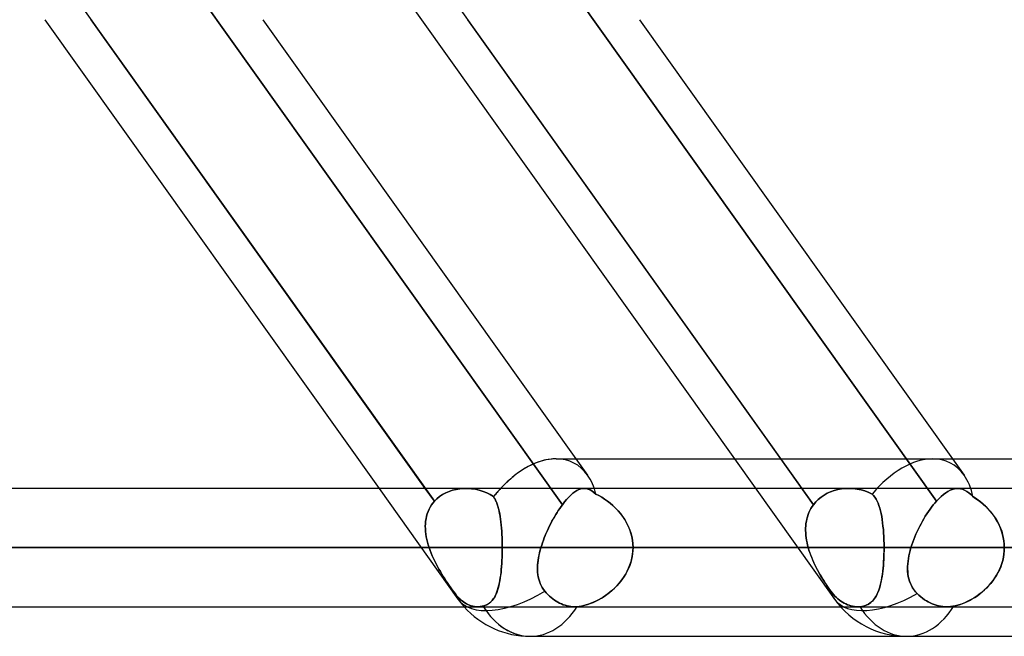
# Model space of a CAD drawing. Header units: millimetres. Extents: x -270 to 270, y -120 to 100.
# Tile 43 of 74: x 64 to 81, y -50 to -39. Entities that reach past the tile are written whole.
import ezdxf

# ---------------------------------------------------------------- set-up
doc = ezdxf.new("R2010")
doc.units = ezdxf.units.MM
doc.layers.add('MAIN-1', color=7, linetype='Continuous')
doc.layers.add('MAIN-2', color=7, linetype='Continuous')

msp = doc.modelspace()

# ---------------------------------------------------------------- linework, layer by layer
at = {"layer": 'MAIN-1'}
for p, q in [((64.333, -39.496), (70.021, -47.481)), ((70.808, -47.481), (65.12, -39.496)), ((68.044, -39.496), (73.373, -46.978)), ((70.744, -39.496), (76.074, -46.978)), ((76.861, -46.978), (71.531, -39.496)), ((74.455, -39.496), (79.785, -46.978)), ((73.035, -46.978), (138.497, -46.978)), ((138.299, -47.481), (-138.299, -47.481)), ((-138.963, -48.489), (138.963, -48.489)), ((-138.423, -49.496), (138.423, -49.496)), ((72.595, -50), (139.276, -50))]:
    msp.add_line(p, q, dxfattribs=at)
msp.add_arc((72.595, -48.489), 1.511, 221.8077, 270.0001, dxfattribs=at)
for major_axis, ratio, start_param, end_param in [((0.743, 1.441), 0.614789, 0.306691, 1.147938), ((0, 1.511), 0.707107, 2.300517, 3.141593)]:
    msp.add_ellipse((72.595, -48.489), major_axis=major_axis, ratio=ratio, start_param=start_param, end_param=end_param, dxfattribs=at)
at = {"layer": 'MAIN-2'}
for p, q in [((69.309, -37.481), (70.744, -39.496)), ((64.837, -39.099), (70.963, -47.698)), ((67.028, -39.175), (73.143, -47.758)), ((73.143, -47.758), (67.028, -39.175)), ((71.302, -39.175), (77.417, -47.758)), ((73.386, -39.099), (79.512, -47.698)), ((79.512, -47.698), (73.386, -39.099)), ((73.373, -46.978), (73.57, -47.253)), ((76.074, -46.978), (77.775, -49.366)), ((77.417, -47.758), (76.861, -46.978)), ((79.785, -46.978), (79.982, -47.253)), ((70.021, -47.481), (71.364, -49.366)), ((70.963, -47.698), (70.808, -47.481)), ((71.103, -47.583), (71.052, -47.617)), ((71.052, -47.617), (71.103, -47.584)), ((71.103, -47.584), (71.157, -47.555)), ((71.157, -47.555), (71.103, -47.583)), ((71.157, -47.555), (71.214, -47.531)), ((71.214, -47.531), (71.157, -47.555)), ((71.214, -47.531), (71.274, -47.511)), ((71.274, -47.511), (71.214, -47.531)), ((71.274, -47.511), (71.335, -47.497)), ((71.335, -47.497), (71.274, -47.511)), ((71.335, -47.497), (71.398, -47.487)), ((71.398, -47.487), (71.335, -47.497)), ((71.398, -47.487), (71.462, -47.482)), ((71.462, -47.482), (71.398, -47.487)), ((71.462, -47.482), (71.526, -47.482)), ((71.527, -47.482), (71.462, -47.482)), ((71.526, -47.482), (71.594, -47.486)), ((71.594, -47.486), (71.527, -47.482)), ((71.594, -47.486), (71.661, -47.496)), ((71.661, -47.496), (71.594, -47.486)), ((71.661, -47.496), (71.727, -47.511)), ((71.727, -47.511), (71.661, -47.496)), ((71.727, -47.511), (71.792, -47.531)), ((71.792, -47.531), (71.727, -47.511)), ((71.792, -47.531), (71.855, -47.556)), ((71.855, -47.556), (71.792, -47.531)), ((71.855, -47.556), (71.915, -47.586)), ((71.915, -47.586), (71.855, -47.556)), ((71.915, -47.586), (71.972, -47.621)), ((71.972, -47.621), (71.915, -47.586)), ((73.288, -47.593), (73.252, -47.628)), ((73.252, -47.628), (73.287, -47.593)), ((73.287, -47.593), (73.322, -47.563)), ((73.323, -47.563), (73.288, -47.593)), ((73.322, -47.563), (73.357, -47.538)), ((73.357, -47.538), (73.323, -47.563)), ((73.39, -47.517), (73.357, -47.538)), ((73.357, -47.538), (73.39, -47.517)), ((73.423, -47.501), (73.39, -47.517)), ((73.39, -47.517), (73.423, -47.501)), ((73.456, -47.49), (73.423, -47.501)), ((73.423, -47.501), (73.455, -47.49)), ((73.455, -47.49), (73.487, -47.483)), ((73.487, -47.483), (73.456, -47.49)), ((73.518, -47.481), (73.487, -47.483)), ((73.487, -47.483), (73.518, -47.481)), ((73.551, -47.484), (73.518, -47.481)), ((73.518, -47.481), (73.55, -47.484)), ((73.55, -47.484), (73.582, -47.493)), ((73.583, -47.493), (73.551, -47.484)), ((73.582, -47.493), (73.614, -47.506)), ((73.614, -47.506), (73.583, -47.493)), ((73.647, -47.524), (73.614, -47.506)), ((73.614, -47.506), (73.646, -47.524)), ((73.646, -47.524), (73.679, -47.548)), ((73.679, -47.548), (73.647, -47.524)), ((73.712, -47.576), (73.679, -47.548)), ((73.679, -47.548), (73.712, -47.576)), ((73.762, -47.602), (73.712, -47.576)), ((73.712, -47.576), (73.762, -47.602)), ((73.812, -47.631), (73.762, -47.602)), ((73.762, -47.602), (73.812, -47.631)), ((77.547, -47.628), (77.599, -47.593)), ((77.599, -47.593), (77.548, -47.628)), ((77.599, -47.593), (77.653, -47.563)), ((77.654, -47.563), (77.599, -47.593)), ((77.653, -47.563), (77.711, -47.538)), ((77.711, -47.538), (77.654, -47.563)), ((77.711, -47.538), (77.771, -47.517)), ((77.771, -47.517), (77.711, -47.538)), ((77.771, -47.517), (77.833, -47.501)), ((77.833, -47.501), (77.771, -47.517)), ((77.833, -47.501), (77.897, -47.49)), ((77.897, -47.49), (77.833, -47.501)), ((77.897, -47.49), (77.961, -47.483)), ((77.962, -47.483), (77.897, -47.49)), ((77.961, -47.483), (78.026, -47.481)), ((78.027, -47.481), (77.962, -47.483)), ((78.026, -47.481), (78.095, -47.484)), ((78.095, -47.484), (78.027, -47.481)), ((78.095, -47.484), (78.162, -47.493)), ((78.163, -47.493), (78.095, -47.484)), ((78.162, -47.493), (78.229, -47.506)), ((78.23, -47.506), (78.163, -47.493)), ((78.229, -47.506), (78.295, -47.524)), ((78.295, -47.524), (78.23, -47.506)), ((78.295, -47.524), (78.359, -47.548)), ((78.359, -47.548), (78.295, -47.524)), ((78.359, -47.548), (78.42, -47.576)), ((78.42, -47.576), (78.359, -47.548)), ((78.42, -47.576), (78.443, -47.602)), ((78.443, -47.602), (78.42, -47.576)), ((78.443, -47.602), (78.464, -47.631)), ((78.464, -47.631), (78.443, -47.602)), ((79.631, -47.583), (79.592, -47.617)), ((79.592, -47.617), (79.631, -47.584)), ((79.67, -47.555), (79.631, -47.583)), ((79.631, -47.584), (79.67, -47.555)), ((79.708, -47.531), (79.67, -47.555)), ((79.67, -47.555), (79.708, -47.531)), ((79.745, -47.511), (79.708, -47.531)), ((79.708, -47.531), (79.745, -47.511)), ((79.781, -47.497), (79.745, -47.511)), ((79.745, -47.511), (79.781, -47.497)), ((79.817, -47.487), (79.781, -47.497)), ((79.781, -47.497), (79.817, -47.487)), ((79.852, -47.482), (79.817, -47.487)), ((79.817, -47.487), (79.852, -47.482)), ((79.886, -47.482), (79.852, -47.482)), ((79.852, -47.482), (79.886, -47.482)), ((79.922, -47.486), (79.886, -47.482)), ((79.886, -47.482), (79.922, -47.486)), ((79.957, -47.496), (79.922, -47.486)), ((79.922, -47.486), (79.957, -47.496)), ((79.992, -47.511), (79.957, -47.496)), ((79.957, -47.496), (79.992, -47.511)), ((80.027, -47.531), (79.992, -47.511)), ((79.992, -47.511), (80.027, -47.531)), ((80.062, -47.556), (80.027, -47.531)), ((80.027, -47.531), (80.062, -47.556)), ((80.098, -47.586), (80.062, -47.556)), ((80.062, -47.556), (80.098, -47.586)), ((80.134, -47.621), (80.098, -47.586)), ((80.098, -47.586), (80.134, -47.621)), ((70.913, -47.763), (70.891, -47.798)), ((70.891, -47.798), (70.913, -47.763)), ((70.937, -47.73), (70.913, -47.763)), ((70.913, -47.763), (70.937, -47.73)), ((70.963, -47.698), (70.937, -47.73)), ((70.937, -47.73), (70.963, -47.698)), ((70.963, -47.698), (71.005, -47.656)), ((71.005, -47.656), (70.963, -47.698)), ((71.005, -47.656), (71.052, -47.617)), ((71.052, -47.617), (71.005, -47.656)), ((71.972, -47.621), (71.99, -47.65)), ((71.99, -47.649), (71.972, -47.621)), ((72.006, -47.679), (71.99, -47.649)), ((71.99, -47.65), (72.006, -47.681)), ((72.02, -47.712), (72.006, -47.679)), ((72.006, -47.681), (72.021, -47.714)), ((72.033, -47.747), (72.02, -47.712)), ((72.021, -47.714), (72.034, -47.75)), ((72.046, -47.784), (72.033, -47.747)), ((72.034, -47.75), (72.046, -47.787)), ((73.12, -47.789), (73.143, -47.758)), ((73.143, -47.758), (73.12, -47.789)), ((73.179, -47.711), (73.143, -47.758)), ((73.143, -47.758), (73.179, -47.711)), ((73.216, -47.667), (73.179, -47.711)), ((73.179, -47.711), (73.215, -47.668)), ((73.215, -47.668), (73.252, -47.628)), ((73.252, -47.628), (73.216, -47.667)), ((73.861, -47.662), (73.812, -47.631)), ((73.812, -47.631), (73.861, -47.662)), ((73.91, -47.696), (73.861, -47.662)), ((73.861, -47.662), (73.91, -47.696)), ((73.958, -47.734), (73.91, -47.696)), ((73.91, -47.696), (73.958, -47.734)), ((74.004, -47.773), (73.958, -47.734)), ((73.958, -47.734), (74.004, -47.773)), ((74.049, -47.816), (74.004, -47.773)), ((74.004, -47.773), (74.049, -47.816)), ((77.417, -47.758), (77.395, -47.789)), ((77.395, -47.789), (77.417, -47.758)), ((77.417, -47.758), (77.456, -47.711)), ((77.456, -47.711), (77.417, -47.758)), ((77.5, -47.667), (77.456, -47.711)), ((77.456, -47.711), (77.499, -47.668)), ((77.499, -47.668), (77.547, -47.628)), ((77.548, -47.628), (77.5, -47.667)), ((78.464, -47.631), (78.484, -47.662)), ((78.484, -47.662), (78.464, -47.631)), ((78.484, -47.662), (78.502, -47.696)), ((78.502, -47.696), (78.484, -47.662)), ((78.502, -47.696), (78.518, -47.734)), ((78.518, -47.734), (78.502, -47.696)), ((78.518, -47.734), (78.533, -47.773)), ((78.533, -47.773), (78.518, -47.734)), ((78.533, -47.773), (78.547, -47.816)), ((78.547, -47.816), (78.533, -47.773)), ((79.43, -47.798), (79.457, -47.763)), ((79.457, -47.763), (79.43, -47.798)), ((79.457, -47.763), (79.484, -47.73)), ((79.484, -47.73), (79.457, -47.763)), ((79.484, -47.73), (79.512, -47.698)), ((79.512, -47.698), (79.484, -47.73)), ((79.552, -47.656), (79.512, -47.698)), ((79.512, -47.698), (79.552, -47.656)), ((79.592, -47.617), (79.552, -47.656)), ((79.552, -47.656), (79.592, -47.617)), ((80.178, -47.649), (80.134, -47.621)), ((80.134, -47.621), (80.18, -47.65)), ((80.222, -47.679), (80.178, -47.649)), ((80.18, -47.65), (80.224, -47.681)), ((80.265, -47.712), (80.222, -47.679)), ((80.224, -47.681), (80.268, -47.714)), ((80.307, -47.747), (80.265, -47.712)), ((80.268, -47.714), (80.31, -47.75)), ((80.348, -47.784), (80.307, -47.747)), ((80.31, -47.75), (80.351, -47.787)), ((70.841, -47.913), (70.83, -47.954)), ((70.83, -47.954), (70.841, -47.913)), ((70.855, -47.874), (70.841, -47.913)), ((70.841, -47.913), (70.855, -47.874)), ((70.872, -47.835), (70.855, -47.874)), ((70.855, -47.874), (70.872, -47.835)), ((70.891, -47.798), (70.872, -47.835)), ((70.872, -47.835), (70.891, -47.798)), ((72.056, -47.824), (72.046, -47.784)), ((72.046, -47.787), (72.057, -47.827)), ((72.066, -47.866), (72.056, -47.824)), ((72.057, -47.827), (72.067, -47.869)), ((72.075, -47.91), (72.066, -47.866)), ((72.067, -47.869), (72.076, -47.912)), ((72.083, -47.955), (72.075, -47.91)), ((72.076, -47.912), (72.084, -47.958)), ((73.008, -47.964), (73.029, -47.927)), ((73.03, -47.927), (73.008, -47.964)), ((73.029, -47.927), (73.052, -47.891)), ((73.052, -47.891), (73.03, -47.927)), ((73.052, -47.891), (73.074, -47.856)), ((73.074, -47.856), (73.052, -47.891)), ((73.074, -47.856), (73.097, -47.822)), ((73.097, -47.822), (73.074, -47.856)), ((73.097, -47.822), (73.12, -47.789)), ((73.12, -47.789), (73.097, -47.822)), ((74.092, -47.861), (74.049, -47.816)), ((74.049, -47.816), (74.091, -47.861)), ((74.091, -47.861), (74.131, -47.909)), ((74.132, -47.909), (74.092, -47.861)), ((74.131, -47.909), (74.169, -47.958)), ((74.17, -47.959), (74.132, -47.909)), ((77.327, -47.927), (77.315, -47.964)), ((77.315, -47.964), (77.327, -47.927)), ((77.341, -47.891), (77.327, -47.927)), ((77.327, -47.927), (77.341, -47.891)), ((77.357, -47.856), (77.341, -47.891)), ((77.341, -47.891), (77.357, -47.856)), ((77.375, -47.822), (77.357, -47.856)), ((77.357, -47.856), (77.375, -47.822)), ((77.395, -47.789), (77.375, -47.822)), ((77.375, -47.822), (77.395, -47.789)), ((78.547, -47.816), (78.559, -47.861)), ((78.559, -47.861), (78.547, -47.816)), ((78.559, -47.861), (78.57, -47.909)), ((78.57, -47.909), (78.559, -47.861)), ((78.57, -47.909), (78.58, -47.958)), ((78.58, -47.959), (78.57, -47.909)), ((79.323, -47.954), (79.349, -47.913)), ((79.349, -47.913), (79.323, -47.954)), ((79.349, -47.913), (79.376, -47.874)), ((79.376, -47.874), (79.349, -47.913)), ((79.376, -47.874), (79.403, -47.835)), ((79.403, -47.835), (79.376, -47.874)), ((79.403, -47.835), (79.43, -47.798)), ((79.43, -47.798), (79.403, -47.835)), ((80.387, -47.824), (80.348, -47.784)), ((80.351, -47.787), (80.39, -47.827)), ((80.425, -47.866), (80.387, -47.824)), ((80.39, -47.827), (80.428, -47.869)), ((80.461, -47.91), (80.425, -47.866)), ((80.428, -47.869), (80.463, -47.912)), ((80.495, -47.955), (80.461, -47.91)), ((80.463, -47.912), (80.496, -47.958)), ((70.811, -48.082), (70.809, -48.126)), ((70.809, -48.126), (70.811, -48.082)), ((70.815, -48.038), (70.811, -48.082)), ((70.811, -48.082), (70.815, -48.038)), ((70.821, -47.996), (70.815, -48.038)), ((70.815, -48.038), (70.821, -47.996)), ((70.83, -47.954), (70.821, -47.996)), ((70.821, -47.996), (70.83, -47.954)), ((72.09, -48.003), (72.083, -47.955)), ((72.084, -47.958), (72.091, -48.005)), ((72.097, -48.052), (72.09, -48.003)), ((72.091, -48.005), (72.097, -48.054)), ((72.102, -48.103), (72.097, -48.052)), ((72.097, -48.054), (72.102, -48.104)), ((72.106, -48.155), (72.102, -48.103)), ((72.102, -48.104), (72.107, -48.156)), ((72.925, -48.119), (72.945, -48.079)), ((72.945, -48.079), (72.925, -48.118)), ((72.945, -48.079), (72.965, -48.04)), ((72.966, -48.04), (72.945, -48.079)), ((72.965, -48.04), (72.986, -48.002)), ((72.987, -48.001), (72.966, -48.04)), ((72.986, -48.002), (73.008, -47.964)), ((73.008, -47.964), (72.987, -48.001)), ((74.169, -47.958), (74.204, -48.01)), ((74.205, -48.012), (74.17, -47.959)), ((74.204, -48.01), (74.235, -48.065)), ((74.236, -48.066), (74.205, -48.012)), ((74.235, -48.065), (74.264, -48.121)), ((74.264, -48.123), (74.236, -48.066)), ((77.291, -48.079), (77.287, -48.118)), ((77.287, -48.119), (77.291, -48.079)), ((77.297, -48.04), (77.291, -48.079)), ((77.291, -48.079), (77.297, -48.04)), ((77.305, -48.001), (77.297, -48.04)), ((77.297, -48.04), (77.305, -48.002)), ((77.315, -47.964), (77.305, -48.001)), ((77.305, -48.002), (77.315, -47.964)), ((78.58, -47.958), (78.588, -48.01)), ((78.588, -48.012), (78.58, -47.959)), ((78.588, -48.01), (78.596, -48.065)), ((78.596, -48.066), (78.588, -48.012)), ((78.596, -48.065), (78.602, -48.121)), ((78.602, -48.123), (78.596, -48.066)), ((79.227, -48.126), (79.25, -48.082)), ((79.25, -48.082), (79.227, -48.126)), ((79.25, -48.082), (79.274, -48.038)), ((79.274, -48.038), (79.25, -48.082)), ((79.274, -48.038), (79.298, -47.996)), ((79.298, -47.996), (79.274, -48.038)), ((79.298, -47.996), (79.323, -47.954)), ((79.323, -47.954), (79.298, -47.996)), ((80.526, -48.003), (80.495, -47.955)), ((80.496, -47.958), (80.527, -48.005)), ((80.554, -48.052), (80.526, -48.003)), ((80.527, -48.005), (80.555, -48.054)), ((80.58, -48.103), (80.554, -48.052)), ((80.555, -48.054), (80.581, -48.104)), ((80.603, -48.155), (80.58, -48.103)), ((80.581, -48.104), (80.603, -48.156)), ((70.809, -48.126), (70.81, -48.17)), ((70.81, -48.17), (70.809, -48.126)), ((70.81, -48.17), (70.813, -48.215)), ((70.813, -48.215), (70.81, -48.17)), ((70.813, -48.215), (70.818, -48.261)), ((70.818, -48.261), (70.813, -48.215)), ((70.818, -48.261), (70.826, -48.306)), ((70.826, -48.306), (70.818, -48.261)), ((72.11, -48.209), (72.106, -48.155)), ((72.107, -48.156), (72.11, -48.21)), ((72.113, -48.263), (72.11, -48.209)), ((72.11, -48.21), (72.113, -48.264)), ((72.116, -48.319), (72.113, -48.263)), ((72.113, -48.264), (72.116, -48.319)), ((72.851, -48.281), (72.835, -48.323)), ((72.835, -48.323), (72.851, -48.282)), ((72.869, -48.24), (72.851, -48.281)), ((72.851, -48.282), (72.869, -48.241)), ((72.887, -48.199), (72.869, -48.24)), ((72.869, -48.241), (72.887, -48.2)), ((72.887, -48.2), (72.905, -48.159)), ((72.906, -48.159), (72.887, -48.199)), ((72.905, -48.159), (72.925, -48.119)), ((72.925, -48.118), (72.906, -48.159)), ((74.264, -48.121), (74.288, -48.179)), ((74.289, -48.181), (74.264, -48.123)), ((74.288, -48.179), (74.308, -48.239)), ((74.309, -48.241), (74.289, -48.181)), ((74.308, -48.239), (74.325, -48.3)), ((74.325, -48.301), (74.309, -48.241)), ((77.287, -48.118), (77.285, -48.159)), ((77.285, -48.159), (77.287, -48.119)), ((77.285, -48.159), (77.285, -48.199)), ((77.285, -48.2), (77.285, -48.159)), ((77.285, -48.199), (77.286, -48.24)), ((77.286, -48.241), (77.285, -48.2)), ((77.286, -48.24), (77.29, -48.281)), ((77.29, -48.282), (77.286, -48.241)), ((77.29, -48.281), (77.294, -48.323)), ((77.295, -48.323), (77.29, -48.282)), ((78.602, -48.121), (78.608, -48.179)), ((78.608, -48.181), (78.602, -48.123)), ((78.608, -48.179), (78.612, -48.239)), ((78.612, -48.241), (78.608, -48.181)), ((78.612, -48.239), (78.616, -48.3)), ((78.616, -48.301), (78.612, -48.241)), ((79.144, -48.306), (79.163, -48.261)), ((79.163, -48.261), (79.144, -48.306)), ((79.163, -48.261), (79.183, -48.215)), ((79.183, -48.215), (79.163, -48.261)), ((79.183, -48.215), (79.204, -48.17)), ((79.204, -48.17), (79.183, -48.215)), ((79.204, -48.17), (79.227, -48.126)), ((79.227, -48.126), (79.204, -48.17)), ((80.622, -48.209), (80.603, -48.155)), ((80.603, -48.156), (80.623, -48.21)), ((80.638, -48.263), (80.622, -48.209)), ((80.623, -48.21), (80.639, -48.264)), ((80.651, -48.319), (80.638, -48.263)), ((80.639, -48.264), (80.651, -48.319)), ((70.826, -48.306), (70.835, -48.352)), ((70.835, -48.352), (70.826, -48.306)), ((70.835, -48.352), (70.846, -48.397)), ((70.846, -48.397), (70.835, -48.352)), ((70.846, -48.397), (70.859, -48.443)), ((70.859, -48.443), (70.846, -48.397)), ((70.859, -48.443), (70.873, -48.489)), ((70.873, -48.489), (70.859, -48.443)), ((72.116, -48.319), (72.118, -48.375)), ((72.118, -48.375), (72.116, -48.319)), ((72.118, -48.375), (72.119, -48.432)), ((72.119, -48.432), (72.118, -48.375)), ((72.119, -48.432), (72.119, -48.489)), ((72.119, -48.489), (72.119, -48.432)), ((72.778, -48.489), (72.791, -48.447)), ((72.791, -48.447), (72.778, -48.489)), ((72.791, -48.447), (72.804, -48.406)), ((72.804, -48.406), (72.791, -48.447)), ((72.804, -48.406), (72.819, -48.364)), ((72.819, -48.364), (72.804, -48.406)), ((72.819, -48.364), (72.835, -48.323)), ((72.835, -48.323), (72.819, -48.364)), ((74.325, -48.3), (74.336, -48.362)), ((74.336, -48.363), (74.325, -48.301)), ((74.336, -48.362), (74.343, -48.425)), ((74.343, -48.426), (74.336, -48.363)), ((74.343, -48.425), (74.346, -48.489)), ((74.346, -48.489), (74.343, -48.426)), ((77.294, -48.323), (77.301, -48.364)), ((77.301, -48.364), (77.295, -48.323)), ((77.301, -48.364), (77.309, -48.406)), ((77.309, -48.406), (77.301, -48.364)), ((77.309, -48.406), (77.318, -48.447)), ((77.318, -48.447), (77.309, -48.406)), ((77.318, -48.447), (77.329, -48.489)), ((77.329, -48.489), (77.318, -48.447)), ((78.616, -48.3), (78.618, -48.362)), ((78.618, -48.363), (78.616, -48.301)), ((78.618, -48.362), (78.62, -48.425)), ((78.62, -48.426), (78.618, -48.363)), ((78.62, -48.425), (78.62, -48.489)), ((78.62, -48.489), (78.62, -48.426)), ((79.079, -48.489), (79.093, -48.443)), ((79.093, -48.443), (79.079, -48.489)), ((79.093, -48.443), (79.109, -48.397)), ((79.109, -48.397), (79.093, -48.443)), ((79.109, -48.397), (79.125, -48.352)), ((79.125, -48.352), (79.109, -48.397)), ((79.125, -48.352), (79.144, -48.306)), ((79.144, -48.306), (79.125, -48.352)), ((80.66, -48.375), (80.651, -48.319)), ((80.651, -48.319), (80.66, -48.375)), ((80.666, -48.432), (80.66, -48.375)), ((80.66, -48.375), (80.666, -48.432)), ((80.668, -48.489), (80.666, -48.432)), ((80.666, -48.432), (80.668, -48.489)), ((138.963, -48.489), (-138.963, -48.489)), ((137.431, -48.489), (-137.431, -48.489)), ((-137.431, -48.489), (137.431, -48.489)), ((-127.737, -48.489), (127.737, -48.489)), ((127.737, -48.489), (-127.737, -48.489)), ((126.312, -48.489), (-126.312, -48.489)), ((-126.312, -48.489), (126.312, -48.489)), ((-116.617, -48.489), (116.617, -48.489)), ((116.617, -48.489), (-116.617, -48.489)), ((115.192, -48.489), (-115.192, -48.489)), ((-115.192, -48.489), (115.192, -48.489)), ((-105.496, -48.489), (105.496, -48.489)), ((105.496, -48.489), (-105.496, -48.489)), ((104.07, -48.489), (-104.07, -48.489)), ((-104.07, -48.489), (104.07, -48.489)), ((-94.373, -48.489), (94.373, -48.489)), ((94.373, -48.489), (-94.373, -48.489)), ((92.947, -48.489), (-92.947, -48.489)), ((-92.947, -48.489), (92.947, -48.489)), ((-83.248, -48.489), (83.248, -48.489)), ((83.248, -48.489), (-83.248, -48.489)), ((81.821, -48.489), (-81.821, -48.489)), ((-81.821, -48.489), (81.821, -48.489)), ((-72.119, -48.489), (72.119, -48.489)), ((72.119, -48.489), (-72.119, -48.489)), ((70.873, -48.489), (-70.873, -48.489)), ((-70.873, -48.489), (70.873, -48.489)), ((70.89, -48.536), (70.873, -48.489)), ((70.873, -48.489), (70.89, -48.536)), ((70.908, -48.583), (70.89, -48.536)), ((70.89, -48.536), (70.908, -48.583)), ((70.927, -48.63), (70.908, -48.583)), ((70.908, -48.583), (70.928, -48.63)), ((72.116, -48.652), (72.118, -48.598)), ((72.118, -48.6), (72.116, -48.654)), ((72.119, -48.544), (72.118, -48.6)), ((72.118, -48.598), (72.119, -48.544)), ((72.119, -48.489), (72.119, -48.544)), ((72.119, -48.544), (72.119, -48.489)), ((81.821, -48.489), (72.119, -48.489)), ((72.119, -48.489), (81.821, -48.489)), ((72.737, -48.659), (72.745, -48.617)), ((72.754, -48.577), (72.744, -48.621)), ((72.745, -48.617), (72.755, -48.574)), ((72.765, -48.533), (72.754, -48.577)), ((72.755, -48.574), (72.766, -48.532)), ((72.778, -48.489), (72.765, -48.533)), ((72.766, -48.532), (72.778, -48.489)), ((77.329, -48.489), (72.778, -48.489)), ((72.778, -48.489), (77.329, -48.489)), ((74.327, -48.668), (74.337, -48.609)), ((74.339, -48.592), (74.332, -48.644)), ((74.337, -48.609), (74.344, -48.549)), ((74.344, -48.541), (74.339, -48.592)), ((74.344, -48.549), (74.346, -48.489)), ((74.346, -48.489), (74.344, -48.541)), ((74.346, -48.489), (78.62, -48.489)), ((78.62, -48.489), (74.346, -48.489)), ((74.346, -48.489), (84.038, -48.489)), ((84.038, -48.489), (74.346, -48.489)), ((77.342, -48.532), (77.329, -48.489)), ((77.329, -48.489), (77.342, -48.533)), ((77.356, -48.574), (77.342, -48.532)), ((77.342, -48.533), (77.357, -48.577)), ((77.371, -48.617), (77.356, -48.574)), ((77.357, -48.577), (77.373, -48.621)), ((77.388, -48.659), (77.371, -48.617)), ((78.616, -48.668), (78.618, -48.609)), ((78.619, -48.592), (78.617, -48.644)), ((78.618, -48.609), (78.62, -48.549)), ((78.62, -48.541), (78.619, -48.592)), ((78.62, -48.489), (78.62, -48.541)), ((78.62, -48.549), (78.62, -48.489)), ((88.312, -48.489), (78.62, -48.489)), ((78.62, -48.489), (88.312, -48.489)), ((79.053, -48.583), (79.043, -48.63)), ((79.043, -48.63), (79.053, -48.583)), ((79.065, -48.536), (79.053, -48.583)), ((79.053, -48.583), (79.065, -48.536)), ((79.079, -48.489), (79.065, -48.536)), ((79.065, -48.536), (79.079, -48.489)), ((106.191, -48.489), (79.079, -48.489)), ((79.079, -48.489), (106.191, -48.489)), ((80.652, -48.652), (80.661, -48.598)), ((80.661, -48.6), (80.652, -48.654)), ((80.661, -48.598), (80.666, -48.544)), ((80.666, -48.544), (80.661, -48.6)), ((80.666, -48.544), (80.668, -48.489)), ((80.668, -48.489), (80.666, -48.544)), ((70.948, -48.676), (70.927, -48.63)), ((70.928, -48.63), (70.948, -48.676)), ((70.97, -48.721), (70.948, -48.676)), ((70.948, -48.676), (70.97, -48.722)), ((70.993, -48.766), (70.97, -48.721)), ((70.97, -48.722), (70.993, -48.767)), ((71.016, -48.811), (70.993, -48.766)), ((70.993, -48.767), (71.017, -48.811)), ((72.107, -48.81), (72.111, -48.758)), ((72.111, -48.762), (72.107, -48.814)), ((72.111, -48.758), (72.114, -48.706)), ((72.114, -48.708), (72.111, -48.762)), ((72.114, -48.706), (72.116, -48.652)), ((72.116, -48.654), (72.114, -48.708)), ((72.719, -48.826), (72.721, -48.785)), ((72.721, -48.785), (72.725, -48.743)), ((72.724, -48.749), (72.721, -48.791)), ((72.729, -48.707), (72.724, -48.749)), ((72.725, -48.743), (72.73, -48.701)), ((72.736, -48.664), (72.729, -48.707)), ((72.73, -48.701), (72.737, -48.659)), ((72.744, -48.621), (72.736, -48.664)), ((74.271, -48.839), (74.294, -48.783)), ((74.307, -48.744), (74.29, -48.793)), ((74.294, -48.783), (74.312, -48.726)), ((74.321, -48.694), (74.307, -48.744)), ((74.312, -48.726), (74.327, -48.668)), ((74.332, -48.644), (74.321, -48.694)), ((77.373, -48.621), (77.39, -48.664)), ((77.405, -48.701), (77.388, -48.659)), ((77.39, -48.664), (77.408, -48.707)), ((77.424, -48.743), (77.405, -48.701)), ((77.408, -48.707), (77.426, -48.749)), ((77.443, -48.785), (77.424, -48.743)), ((77.426, -48.749), (77.446, -48.791)), ((77.464, -48.826), (77.443, -48.785)), ((78.604, -48.839), (78.609, -48.783)), ((78.612, -48.744), (78.608, -48.793)), ((78.609, -48.783), (78.613, -48.726)), ((78.615, -48.694), (78.612, -48.744)), ((78.613, -48.726), (78.616, -48.668)), ((78.617, -48.644), (78.615, -48.694)), ((79.021, -48.811), (79.024, -48.766)), ((79.024, -48.767), (79.021, -48.811)), ((79.024, -48.766), (79.028, -48.721)), ((79.028, -48.722), (79.024, -48.767)), ((79.035, -48.676), (79.028, -48.722)), ((79.028, -48.721), (79.035, -48.676)), ((79.043, -48.63), (79.035, -48.676)), ((79.035, -48.676), (79.043, -48.63)), ((80.625, -48.762), (80.606, -48.814)), ((80.608, -48.81), (80.626, -48.758)), ((80.64, -48.708), (80.625, -48.762)), ((80.626, -48.758), (80.641, -48.706)), ((80.652, -48.654), (80.64, -48.708)), ((80.641, -48.706), (80.652, -48.652)), ((71.04, -48.854), (71.016, -48.811)), ((71.017, -48.811), (71.041, -48.855)), ((71.065, -48.897), (71.04, -48.854)), ((71.041, -48.855), (71.065, -48.898)), ((71.09, -48.939), (71.065, -48.897)), ((71.065, -48.898), (71.09, -48.939)), ((71.115, -48.98), (71.09, -48.939)), ((71.09, -48.939), (71.116, -48.981)), ((72.098, -48.915), (72.092, -48.963)), ((72.093, -48.957), (72.098, -48.909)), ((72.098, -48.909), (72.103, -48.86)), ((72.103, -48.865), (72.098, -48.915)), ((72.103, -48.86), (72.107, -48.81)), ((72.107, -48.814), (72.103, -48.865)), ((72.721, -48.791), (72.719, -48.832)), ((72.719, -48.867), (72.719, -48.826)), ((72.719, -48.832), (72.72, -48.872)), ((72.722, -48.907), (72.719, -48.867)), ((72.72, -48.872), (72.722, -48.912)), ((72.726, -48.947), (72.722, -48.907)), ((72.722, -48.912), (72.726, -48.951)), ((72.732, -48.985), (72.726, -48.947)), ((72.726, -48.951), (72.733, -48.989)), ((74.185, -48.996), (74.217, -48.945)), ((74.223, -48.934), (74.197, -48.979)), ((74.217, -48.945), (74.246, -48.893)), ((74.248, -48.889), (74.223, -48.934)), ((74.246, -48.893), (74.271, -48.839)), ((74.27, -48.842), (74.248, -48.889)), ((74.29, -48.793), (74.27, -48.842)), ((77.446, -48.791), (77.467, -48.832)), ((77.485, -48.867), (77.464, -48.826)), ((77.467, -48.832), (77.488, -48.872)), ((77.507, -48.907), (77.485, -48.867)), ((77.488, -48.872), (77.51, -48.912)), ((77.529, -48.947), (77.507, -48.907)), ((77.51, -48.912), (77.532, -48.951)), ((77.552, -48.985), (77.529, -48.947)), ((77.532, -48.951), (77.554, -48.989)), ((78.584, -48.996), (78.591, -48.945)), ((78.593, -48.934), (78.586, -48.979)), ((78.591, -48.945), (78.598, -48.893)), ((78.599, -48.889), (78.593, -48.934)), ((78.598, -48.893), (78.604, -48.839)), ((78.604, -48.842), (78.599, -48.889)), ((78.608, -48.793), (78.604, -48.842)), ((79.021, -48.811), (79.021, -48.855)), ((79.021, -48.854), (79.021, -48.811)), ((79.022, -48.897), (79.021, -48.854)), ((79.021, -48.855), (79.023, -48.898)), ((79.027, -48.939), (79.022, -48.897)), ((79.023, -48.898), (79.027, -48.939)), ((79.027, -48.939), (79.033, -48.981)), ((79.033, -48.98), (79.027, -48.939)), ((80.56, -48.915), (80.533, -48.963)), ((80.536, -48.957), (80.563, -48.909)), ((80.584, -48.865), (80.56, -48.915)), ((80.563, -48.909), (80.587, -48.86)), ((80.606, -48.814), (80.584, -48.865)), ((80.587, -48.86), (80.608, -48.81)), ((71.141, -49.021), (71.115, -48.98)), ((71.116, -48.981), (71.141, -49.021)), ((71.167, -49.061), (71.141, -49.021)), ((71.141, -49.021), (71.167, -49.061)), ((71.193, -49.1), (71.167, -49.061)), ((71.167, -49.061), (71.192, -49.099)), ((71.192, -49.099), (71.218, -49.137)), ((71.218, -49.137), (71.193, -49.1)), ((72.069, -49.098), (72.06, -49.14)), ((72.062, -49.131), (72.071, -49.09)), ((72.078, -49.055), (72.069, -49.098)), ((72.071, -49.09), (72.079, -49.047)), ((72.085, -49.01), (72.078, -49.055)), ((72.079, -49.047), (72.086, -49.003)), ((72.092, -48.963), (72.085, -49.01)), ((72.086, -49.003), (72.093, -48.957)), ((72.741, -49.024), (72.732, -48.985)), ((72.733, -48.989), (72.741, -49.027)), ((72.752, -49.061), (72.741, -49.024)), ((72.741, -49.027), (72.752, -49.063)), ((72.765, -49.097), (72.752, -49.061)), ((72.752, -49.063), (72.766, -49.099)), ((72.781, -49.133), (72.765, -49.097)), ((72.766, -49.099), (72.782, -49.134)), ((74.103, -49.103), (74.069, -49.141)), ((74.075, -49.135), (74.114, -49.09)), ((74.136, -49.063), (74.103, -49.103)), ((74.114, -49.09), (74.151, -49.044)), ((74.167, -49.021), (74.136, -49.063)), ((74.151, -49.044), (74.185, -48.996)), ((74.197, -48.979), (74.167, -49.021)), ((77.575, -49.024), (77.552, -48.985)), ((77.554, -48.989), (77.577, -49.027)), ((77.598, -49.061), (77.575, -49.024)), ((77.577, -49.027), (77.6, -49.063)), ((77.622, -49.097), (77.598, -49.061)), ((77.6, -49.063), (77.623, -49.099)), ((77.645, -49.133), (77.622, -49.097)), ((77.623, -49.099), (77.646, -49.134)), ((78.562, -49.103), (78.552, -49.141)), ((78.554, -49.135), (78.565, -49.09)), ((78.571, -49.063), (78.562, -49.103)), ((78.565, -49.09), (78.575, -49.044)), ((78.579, -49.021), (78.571, -49.063)), ((78.575, -49.044), (78.584, -48.996)), ((78.586, -48.979), (78.579, -49.021)), ((79.042, -49.021), (79.033, -48.98)), ((79.033, -48.981), (79.042, -49.021)), ((79.042, -49.021), (79.054, -49.061)), ((79.054, -49.061), (79.042, -49.021)), ((79.054, -49.061), (79.069, -49.099)), ((79.069, -49.1), (79.054, -49.061)), ((79.069, -49.099), (79.086, -49.137)), ((79.087, -49.137), (79.069, -49.1)), ((80.437, -49.098), (80.401, -49.14)), ((80.408, -49.131), (80.443, -49.09)), ((80.471, -49.055), (80.437, -49.098)), ((80.443, -49.09), (80.476, -49.047)), ((80.503, -49.01), (80.471, -49.055)), ((80.476, -49.047), (80.508, -49.003)), ((80.533, -48.963), (80.503, -49.01)), ((80.508, -49.003), (80.536, -48.957)), ((71.244, -49.174), (71.218, -49.137)), ((71.218, -49.137), (71.243, -49.174)), ((71.243, -49.174), (71.268, -49.208)), ((71.268, -49.209), (71.244, -49.174)), ((71.268, -49.208), (71.292, -49.242)), ((71.292, -49.242), (71.268, -49.209)), ((71.315, -49.273), (71.292, -49.242)), ((71.292, -49.242), (71.315, -49.273)), ((71.337, -49.301), (71.315, -49.273)), ((71.315, -49.273), (71.337, -49.301)), ((72.012, -49.284), (71.997, -49.315)), ((72.001, -49.308), (72.016, -49.276)), ((72.026, -49.251), (72.012, -49.284)), ((72.016, -49.276), (72.029, -49.243)), ((72.038, -49.216), (72.026, -49.251)), ((72.029, -49.243), (72.041, -49.208)), ((72.05, -49.179), (72.038, -49.216)), ((72.041, -49.208), (72.052, -49.17)), ((72.06, -49.14), (72.05, -49.179)), ((72.052, -49.17), (72.062, -49.131)), ((72.8, -49.167), (72.781, -49.133)), ((72.782, -49.134), (72.8, -49.168)), ((72.821, -49.2), (72.8, -49.167)), ((72.8, -49.168), (72.822, -49.2)), ((72.845, -49.231), (72.821, -49.2)), ((72.822, -49.2), (72.845, -49.231)), ((72.845, -49.231), (72.869, -49.26)), ((72.869, -49.26), (72.845, -49.231)), ((72.869, -49.26), (72.895, -49.288)), ((72.895, -49.288), (72.869, -49.26)), ((72.895, -49.288), (72.922, -49.314)), ((72.922, -49.314), (72.895, -49.288)), ((73.854, -49.32), (73.901, -49.288)), ((73.918, -49.275), (73.878, -49.304)), ((73.901, -49.288), (73.946, -49.253)), ((73.957, -49.244), (73.918, -49.275)), ((73.946, -49.253), (73.99, -49.216)), ((73.996, -49.212), (73.957, -49.244)), ((73.99, -49.216), (74.033, -49.177)), ((74.033, -49.177), (73.996, -49.212)), ((74.033, -49.177), (74.075, -49.135)), ((74.069, -49.141), (74.033, -49.177)), ((77.669, -49.167), (77.645, -49.133)), ((77.646, -49.134), (77.669, -49.168)), ((77.691, -49.2), (77.669, -49.167)), ((77.669, -49.168), (77.692, -49.2)), ((77.714, -49.231), (77.691, -49.2)), ((77.692, -49.2), (77.714, -49.231)), ((77.736, -49.26), (77.714, -49.231)), ((77.714, -49.231), (77.736, -49.26)), ((77.759, -49.288), (77.736, -49.26)), ((77.736, -49.26), (77.759, -49.288)), ((77.784, -49.314), (77.759, -49.288)), ((77.759, -49.288), (77.784, -49.314)), ((78.481, -49.32), (78.498, -49.288)), ((78.505, -49.275), (78.49, -49.304)), ((78.498, -49.288), (78.514, -49.253)), ((78.518, -49.244), (78.505, -49.275)), ((78.514, -49.253), (78.529, -49.216)), ((78.53, -49.212), (78.518, -49.244)), ((78.529, -49.216), (78.542, -49.177)), ((78.542, -49.177), (78.53, -49.212)), ((78.542, -49.177), (78.554, -49.135)), ((78.552, -49.141), (78.542, -49.177)), ((79.086, -49.137), (79.107, -49.174)), ((79.107, -49.174), (79.087, -49.137)), ((79.107, -49.174), (79.13, -49.208)), ((79.131, -49.209), (79.107, -49.174)), ((79.13, -49.208), (79.157, -49.242)), ((79.157, -49.242), (79.131, -49.209)), ((79.157, -49.242), (79.185, -49.273)), ((79.185, -49.273), (79.157, -49.242)), ((79.185, -49.273), (79.215, -49.301)), ((79.215, -49.301), (79.185, -49.273)), ((80.241, -49.284), (80.199, -49.315)), ((80.209, -49.308), (80.251, -49.276)), ((80.283, -49.251), (80.241, -49.284)), ((80.251, -49.276), (80.293, -49.243)), ((80.323, -49.216), (80.283, -49.251)), ((80.293, -49.243), (80.333, -49.208)), ((80.363, -49.179), (80.323, -49.216)), ((80.333, -49.208), (80.371, -49.17)), ((80.401, -49.14), (80.363, -49.179)), ((80.371, -49.17), (80.408, -49.131)), ((71.361, -49.328), (71.337, -49.301)), ((71.337, -49.301), (71.361, -49.328)), ((71.385, -49.353), (71.361, -49.328)), ((71.361, -49.328), (71.385, -49.353)), ((71.409, -49.376), (71.385, -49.353)), ((71.385, -49.353), (71.409, -49.376)), ((71.434, -49.396), (71.409, -49.376)), ((71.409, -49.376), (71.434, -49.396)), ((71.458, -49.415), (71.434, -49.396)), ((71.434, -49.396), (71.458, -49.415)), ((71.482, -49.431), (71.458, -49.415)), ((71.458, -49.415), (71.482, -49.431)), ((71.508, -49.446), (71.482, -49.431)), ((71.482, -49.431), (71.508, -49.446)), ((71.535, -49.459), (71.508, -49.446)), ((71.508, -49.446), (71.535, -49.459)), ((71.877, -49.45), (71.85, -49.464)), ((71.852, -49.463), (71.879, -49.448)), ((71.901, -49.433), (71.877, -49.45)), ((71.879, -49.448), (71.904, -49.431)), ((71.924, -49.414), (71.901, -49.433)), ((71.904, -49.431), (71.927, -49.411)), ((71.945, -49.392), (71.924, -49.414)), ((71.927, -49.411), (71.948, -49.389)), ((71.964, -49.369), (71.945, -49.392)), ((71.948, -49.389), (71.967, -49.364)), ((71.981, -49.343), (71.964, -49.369)), ((71.967, -49.364), (71.985, -49.337)), ((71.997, -49.315), (71.981, -49.343)), ((71.985, -49.337), (72.001, -49.308)), ((72.922, -49.314), (72.95, -49.339)), ((72.95, -49.339), (72.922, -49.314)), ((72.95, -49.339), (72.979, -49.363)), ((72.979, -49.363), (72.95, -49.339)), ((72.979, -49.363), (73.008, -49.384)), ((73.008, -49.384), (72.979, -49.363)), ((73.008, -49.384), (73.037, -49.403)), ((73.037, -49.403), (73.008, -49.384)), ((73.037, -49.403), (73.066, -49.42)), ((73.066, -49.42), (73.037, -49.403)), ((73.066, -49.42), (73.095, -49.435)), ((73.095, -49.435), (73.066, -49.42)), ((73.095, -49.435), (73.126, -49.449)), ((73.126, -49.449), (73.095, -49.435)), ((73.126, -49.449), (73.157, -49.462)), ((73.157, -49.462), (73.126, -49.449)), ((73.59, -49.452), (73.549, -49.465)), ((73.571, -49.458), (73.618, -49.442)), ((73.632, -49.437), (73.59, -49.452)), ((73.618, -49.442), (73.665, -49.423)), ((73.673, -49.419), (73.632, -49.437)), ((73.665, -49.423), (73.713, -49.401)), ((73.715, -49.4), (73.673, -49.419)), ((73.713, -49.401), (73.76, -49.377)), ((73.756, -49.379), (73.715, -49.4)), ((73.797, -49.356), (73.756, -49.379)), ((73.76, -49.377), (73.807, -49.35)), ((73.838, -49.331), (73.797, -49.356)), ((73.807, -49.35), (73.854, -49.32)), ((73.878, -49.304), (73.838, -49.331)), ((77.809, -49.339), (77.784, -49.314)), ((77.784, -49.314), (77.809, -49.339)), ((77.835, -49.363), (77.809, -49.339)), ((77.809, -49.339), (77.835, -49.363)), ((77.861, -49.384), (77.835, -49.363)), ((77.835, -49.363), (77.861, -49.384)), ((77.887, -49.403), (77.861, -49.384)), ((77.861, -49.384), (77.887, -49.403)), ((77.913, -49.42), (77.887, -49.403)), ((77.887, -49.403), (77.913, -49.42)), ((77.94, -49.435), (77.913, -49.42)), ((77.913, -49.42), (77.94, -49.435)), ((77.967, -49.449), (77.94, -49.435)), ((77.94, -49.435), (77.967, -49.449)), ((77.996, -49.462), (77.967, -49.449)), ((77.967, -49.449), (77.996, -49.462)), ((78.355, -49.452), (78.329, -49.465)), ((78.343, -49.458), (78.371, -49.442)), ((78.379, -49.437), (78.355, -49.452)), ((78.371, -49.442), (78.397, -49.423)), ((78.401, -49.419), (78.379, -49.437)), ((78.397, -49.423), (78.42, -49.401)), ((78.421, -49.4), (78.401, -49.419)), ((78.42, -49.401), (78.442, -49.377)), ((78.44, -49.379), (78.421, -49.4)), ((78.458, -49.356), (78.44, -49.379)), ((78.442, -49.377), (78.463, -49.35)), ((78.475, -49.331), (78.458, -49.356)), ((78.463, -49.35), (78.481, -49.32)), ((78.49, -49.304), (78.475, -49.331)), ((79.215, -49.301), (79.245, -49.328)), ((79.245, -49.328), (79.215, -49.301)), ((79.245, -49.328), (79.277, -49.353)), ((79.277, -49.353), (79.245, -49.328)), ((79.277, -49.353), (79.309, -49.376)), ((79.309, -49.376), (79.277, -49.353)), ((79.309, -49.376), (79.341, -49.396)), ((79.341, -49.396), (79.309, -49.376)), ((79.341, -49.396), (79.373, -49.415)), ((79.373, -49.415), (79.341, -49.396)), ((79.373, -49.415), (79.405, -49.431)), ((79.405, -49.431), (79.373, -49.415)), ((79.405, -49.431), (79.439, -49.446)), ((79.439, -49.446), (79.405, -49.431)), ((79.439, -49.446), (79.474, -49.459)), ((79.474, -49.459), (79.439, -49.446)), ((79.938, -49.45), (79.895, -49.464)), ((79.897, -49.463), (79.942, -49.448)), ((79.982, -49.433), (79.938, -49.45)), ((79.942, -49.448), (79.986, -49.431)), ((80.026, -49.414), (79.982, -49.433)), ((79.986, -49.431), (80.032, -49.411)), ((80.069, -49.392), (80.026, -49.414)), ((80.032, -49.411), (80.076, -49.389)), ((80.113, -49.369), (80.069, -49.392)), ((80.076, -49.389), (80.121, -49.364)), ((80.156, -49.343), (80.113, -49.369)), ((80.121, -49.364), (80.165, -49.337)), ((80.199, -49.315), (80.156, -49.343)), ((80.165, -49.337), (80.209, -49.308)), ((71.562, -49.471), (71.535, -49.459)), ((71.535, -49.459), (71.562, -49.471)), ((71.59, -49.48), (71.562, -49.471)), ((71.562, -49.471), (71.59, -49.48)), ((71.618, -49.487), (71.59, -49.48)), ((71.59, -49.48), (71.618, -49.487)), ((71.646, -49.492), (71.618, -49.487)), ((71.618, -49.487), (71.646, -49.492)), ((71.673, -49.495), (71.646, -49.492)), ((71.646, -49.492), (71.673, -49.495)), ((71.7, -49.496), (71.673, -49.495)), ((71.673, -49.495), (71.7, -49.496)), ((71.714, -49.496), (71.7, -49.496)), ((71.7, -49.496), (71.714, -49.496)), ((71.729, -49.495), (71.714, -49.496)), ((71.714, -49.496), (71.729, -49.495)), ((71.745, -49.493), (71.729, -49.495)), ((71.729, -49.495), (71.745, -49.494)), ((71.76, -49.491), (71.745, -49.493)), ((71.745, -49.494), (71.76, -49.491)), ((71.775, -49.489), (71.76, -49.491)), ((71.76, -49.491), (71.775, -49.489)), ((71.791, -49.485), (71.775, -49.489)), ((71.775, -49.489), (71.791, -49.485)), ((71.822, -49.476), (71.791, -49.485)), ((71.791, -49.485), (71.823, -49.476)), ((71.85, -49.464), (71.822, -49.476)), ((71.823, -49.476), (71.852, -49.463)), ((73.157, -49.462), (73.19, -49.472)), ((73.19, -49.472), (73.157, -49.462)), ((73.19, -49.472), (73.223, -49.481)), ((73.223, -49.481), (73.19, -49.472)), ((73.223, -49.481), (73.256, -49.488)), ((73.256, -49.488), (73.223, -49.481)), ((73.256, -49.488), (73.288, -49.493)), ((73.288, -49.493), (73.256, -49.488)), ((73.288, -49.493), (73.321, -49.495)), ((73.321, -49.495), (73.288, -49.493)), ((73.321, -49.495), (73.352, -49.496)), ((73.352, -49.496), (73.321, -49.495)), ((73.352, -49.496), (73.358, -49.496)), ((73.358, -49.496), (73.352, -49.496)), ((73.358, -49.496), (73.365, -49.496)), ((73.365, -49.496), (73.358, -49.496)), ((73.365, -49.496), (73.372, -49.496)), ((73.372, -49.496), (73.365, -49.496)), ((73.372, -49.496), (73.378, -49.496)), ((73.378, -49.496), (73.372, -49.496)), ((73.378, -49.496), (73.385, -49.495)), ((73.385, -49.495), (73.378, -49.496)), ((73.385, -49.495), (73.392, -49.495)), ((73.392, -49.495), (73.385, -49.495)), ((73.392, -49.495), (73.435, -49.49)), ((73.429, -49.491), (73.392, -49.495)), ((73.468, -49.485), (73.429, -49.491)), ((73.435, -49.49), (73.479, -49.482)), ((73.508, -49.476), (73.468, -49.485)), ((73.479, -49.482), (73.525, -49.472)), ((73.549, -49.465), (73.508, -49.476)), ((73.525, -49.472), (73.571, -49.458)), ((78.025, -49.472), (77.996, -49.462)), ((77.996, -49.462), (78.025, -49.472)), ((78.055, -49.481), (78.025, -49.472)), ((78.025, -49.472), (78.055, -49.481)), ((78.085, -49.488), (78.055, -49.481)), ((78.055, -49.481), (78.085, -49.488)), ((78.115, -49.493), (78.085, -49.488)), ((78.085, -49.488), (78.115, -49.493)), ((78.144, -49.495), (78.115, -49.493)), ((78.115, -49.493), (78.144, -49.495)), ((78.172, -49.496), (78.144, -49.495)), ((78.144, -49.495), (78.172, -49.496)), ((78.178, -49.496), (78.172, -49.496)), ((78.172, -49.496), (78.178, -49.496)), ((78.184, -49.496), (78.178, -49.496)), ((78.178, -49.496), (78.184, -49.496)), ((78.19, -49.496), (78.184, -49.496)), ((78.184, -49.496), (78.19, -49.496)), ((78.197, -49.496), (78.19, -49.496)), ((78.19, -49.496), (78.197, -49.496)), ((78.203, -49.495), (78.197, -49.496)), ((78.197, -49.496), (78.203, -49.495)), ((78.209, -49.495), (78.203, -49.495)), ((78.203, -49.495), (78.209, -49.495)), ((78.209, -49.495), (78.246, -49.49)), ((78.241, -49.491), (78.209, -49.495)), ((78.272, -49.485), (78.241, -49.491)), ((78.246, -49.49), (78.281, -49.482)), ((78.302, -49.476), (78.272, -49.485)), ((78.281, -49.482), (78.313, -49.472)), ((78.329, -49.465), (78.302, -49.476)), ((78.313, -49.472), (78.343, -49.458)), ((79.474, -49.459), (79.51, -49.471)), ((79.51, -49.471), (79.474, -49.459)), ((79.51, -49.471), (79.547, -49.48)), ((79.547, -49.48), (79.51, -49.471)), ((79.547, -49.48), (79.583, -49.487)), ((79.583, -49.487), (79.547, -49.48)), ((79.583, -49.487), (79.62, -49.492)), ((79.62, -49.492), (79.583, -49.487)), ((79.62, -49.492), (79.656, -49.495)), ((79.656, -49.495), (79.62, -49.492)), ((79.656, -49.495), (79.69, -49.496)), ((79.69, -49.496), (79.656, -49.495)), ((79.69, -49.496), (79.71, -49.496)), ((79.71, -49.496), (79.69, -49.496)), ((79.71, -49.496), (79.729, -49.495)), ((79.729, -49.495), (79.71, -49.496)), ((79.749, -49.493), (79.729, -49.495)), ((79.729, -49.495), (79.749, -49.494)), ((79.749, -49.494), (79.769, -49.491)), ((79.769, -49.491), (79.749, -49.493)), ((79.769, -49.491), (79.789, -49.489)), ((79.789, -49.489), (79.769, -49.491)), ((79.789, -49.489), (79.81, -49.485)), ((79.81, -49.485), (79.789, -49.489)), ((79.81, -49.485), (79.853, -49.476)), ((79.852, -49.476), (79.81, -49.485)), ((79.895, -49.464), (79.852, -49.476)), ((79.853, -49.476), (79.897, -49.463))]:
    msp.add_line(p, q, dxfattribs=at)
for centre, start, end in [((72.595, -48.489), 215.4653, 221.8077), ((79.006, -48.489), 215.4658, 270)]:
    msp.add_arc(centre, 1.511, start, end, dxfattribs=at)
for centre, major_axis, ratio, start_param, end_param in [((72.595, -48.489), (0.743, 1.441), 0.614789, 0.306691, 1.266162), ((72.595, -48.489), (0.743, 1.441), 0.614789, -0.307107, 0.306691), ((72.595, -48.489), (0.743, 1.441), 0.614789, -0.307107, 0.306691), ((79.006, -48.489), (0.743, 1.441), 0.614789, 0.307022, 1.229514), ((79.006, -48.489), (0.743, 1.441), 0.614789, 0.307022, 1.229514), ((79.006, -48.489), (0.743, 1.441), 0.614789, -0.307612, 0.307022), ((79.006, -48.489), (0.743, 1.441), 0.614789, -0.307612, 0.307022), ((72.595, -48.489), (0.743, 1.441), 0.614789, -0.615801, -0.307107), ((72.595, -48.489), (0.743, 1.441), 0.614789, -0.615801, -0.307107), ((79.006, -48.489), (0.743, 1.441), 0.614789, -0.652449, -0.307612), ((79.006, -48.489), (0.743, 1.441), 0.614789, -0.652449, -0.307612), ((72.595, -48.489), (0.743, 1.441), 0.614789, 1.147938, 1.266162), ((72.595, -48.489), (1.231, 0.877), 0.501864, 3.00421, 3.137773), ((72.595, -48.489), (1.231, 0.877), 0.501864, 3.00421, 3.137773), ((72.595, -48.489), (1.231, 0.877), 0.501864, -3.14159, -1.721475), ((72.595, -48.489), (1.231, 0.877), 0.501864, -3.14159, -1.721475), ((79.006, -48.489), (1.231, 0.877), 0.501864, 2.948901, 3.138396), ((79.006, -48.489), (1.231, 0.877), 0.501864, 2.948901, 3.138396), ((79.006, -48.489), (1.231, 0.877), 0.501864, 3.14158, 4.506401), ((79.006, -48.489), (1.231, 0.877), 0.501864, 3.14158, 4.506401), ((72.595, -48.489), (1.231, 0.877), 0.501864, 3.137773, 3.141596), ((72.595, -48.489), (1.231, 0.877), 0.501864, 3.137773, 3.141596), ((79.006, -48.489), (1.231, 0.877), 0.501864, 3.138396, 3.14158), ((79.006, -48.489), (1.231, 0.877), 0.501864, 3.138396, 3.14158), ((72.595, -48.489), (0, 1.511), 0.707107, 2.290619, 3.141593), ((72.595, -48.489), (0, 1.511), 0.707107, 2.290619, 2.300517), ((72.595, -48.489), (0, 1.511), 0.707107, 3.141593, 3.983951), ((72.595, -48.489), (0, 1.511), 0.707107, -3.141593, -2.299234), ((79.006, -48.489), (0, 1.511), 0.707107, 2.299234, 3.141593), ((79.006, -48.489), (0, 1.511), 0.707107, 2.299234, 3.141593), ((79.006, -48.489), (0, 1.511), 0.707107, 3.141593, 3.992566), ((79.006, -48.489), (0, 1.511), 0.707107, -3.141593, -2.290619)]:
    msp.add_ellipse(centre, major_axis=major_axis, ratio=ratio, start_param=start_param, end_param=end_param, dxfattribs=at)

doc.saveas('drawing.dxf')
